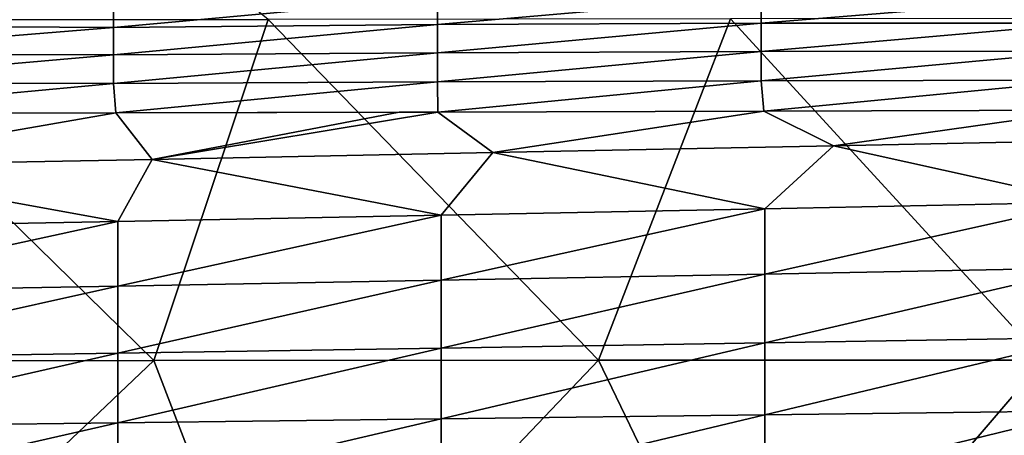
# Model space of a CAD drawing. Header units: metres. Extents: x -104 to 104, y -68 to 90.
# Tile 48 of 256: x -76.27 to -60.04, y 54.57 to 61.43. Entities that reach past the tile are written whole.
import ezdxf

# ---------------------------------------------------------------- set-up
doc = ezdxf.new("R2010")
doc.units = ezdxf.units.M
doc.layers.add('solid_FIT-BATH-153_SW0002', color=7, linetype='CONTINUOUS')

msp = doc.modelspace()

# ---------------------------------------------------------------- linework, layer by layer
at = {"layer": 'solid_FIT-BATH-153_SW0002'}
for points in [[(-79.178482, 67.09771, 16.315725), (-79.796638, 61.421616, 16.370804), (-72.176895, 61.430477, 16.322298)], [(-80.064629, 61.327858, -20.006439), (-80.064629, 61.777954, -19.913054), (-74.726631, 61.737602, -20.223354)], [(-80.064629, 61.327858, -20.006439), (-74.726631, 61.737602, -20.223354), (-74.726631, 61.299198, -20.307093)], [(-74.726631, 61.299198, -20.307093), (-69.388634, 61.791573, -20.496977), (-69.388634, 61.345142, -20.577549)], [(-74.726631, 61.299198, -20.307093), (-74.726631, 61.737602, -20.223354), (-69.388634, 61.791573, -20.496977)], [(-64.050636, 61.815243, -20.759485), (-69.388634, 61.345142, -20.577549), (-69.388634, 61.791573, -20.496977)], [(-64.050636, 61.815243, -20.759485), (-64.050636, 61.368286, -20.834446), (-69.388634, 61.345142, -20.577549)], [(-58.712639, 61.806145, -21.009192), (-64.050636, 61.368286, -20.834446), (-64.050636, 61.815243, -20.759485)], [(-58.712639, 61.366081, -21.076529), (-64.050636, 61.368286, -20.834446), (-58.712639, 61.806145, -21.009192)], [(-79.796638, 61.421616, 16.370804), (-81.396019, 55.800949, 16.428228), (-74.062752, 55.804558, 16.369987)], [(-72.176895, 61.430477, 16.322298), (-79.796638, 61.421616, 16.370804), (-74.062752, 55.804558, 16.369987)], [(-72.176895, 61.430477, 16.322298), (-74.062752, 55.804558, 16.369987), (-66.729485, 55.807522, 16.322208)], [(-64.557152, 61.437649, 16.283026), (-72.176895, 61.430477, 16.322298), (-66.729485, 55.807522, 16.322208)], [(-64.050636, 61.368286, -20.834446), (-69.388634, 60.881016, -20.647303), (-69.388634, 61.345142, -20.577549)], [(-64.050636, 61.368286, -20.834446), (-64.050636, 60.902958, -20.899014), (-69.388634, 60.881016, -20.647303)], [(-64.557152, 61.437649, 16.283026), (-66.729485, 55.807522, 16.322208), (-59.396221, 55.809898, 16.283857)], [(-56.937408, 61.443314, 16.25201), (-64.557152, 61.437649, 16.283026), (-59.396221, 55.809898, 16.283857)], [(-58.712639, 61.366081, -21.076529), (-64.050636, 60.902958, -20.899014), (-64.050636, 61.368286, -20.834446)], [(-58.712639, 60.907654, -21.134348), (-64.050636, 60.902958, -20.899014), (-58.712639, 61.366081, -21.076529)], [(-80.064629, 60.860779, -20.087877), (-80.064629, 61.327858, -20.006439), (-74.726631, 61.299198, -20.307093)], [(-80.064629, 60.860779, -20.087877), (-74.726631, 61.299198, -20.307093), (-74.726631, 60.844383, -20.380075)], [(-74.726631, 60.844383, -20.380075), (-69.388634, 61.345142, -20.577549), (-69.388634, 60.881016, -20.647303)], [(-74.726631, 60.844383, -20.380075), (-74.726631, 61.299198, -20.307093), (-69.388634, 61.345142, -20.577549)], [(-74.726631, 60.373562, -20.443094), (-69.388634, 60.881016, -20.647303), (-69.388634, 60.39949, -20.707077)], [(-74.726631, 60.373562, -20.443094), (-74.726631, 60.844383, -20.380075), (-69.388634, 60.881016, -20.647303)], [(-64.050636, 60.902958, -20.899014), (-69.388634, 60.39949, -20.707077), (-69.388634, 60.881016, -20.647303)], [(-64.050636, 60.902958, -20.899014), (-64.050636, 60.419422, -20.954035), (-69.388634, 60.39949, -20.707077)], [(-58.712639, 60.907654, -21.134348), (-64.050636, 60.419422, -20.954035), (-64.050636, 60.902958, -20.899014)], [(-58.712639, 60.430897, -21.183451), (-64.050636, 60.419422, -20.954035), (-58.712639, 60.907654, -21.134348)], [(-80.064629, 60.377277, -20.158234), (-80.064629, 60.860779, -20.087877), (-74.726631, 60.844383, -20.380075)], [(-80.064629, 60.377277, -20.158234), (-74.726631, 60.844383, -20.380075), (-74.726631, 60.373562, -20.443094)], [(-80.02536, 59.877789, -20.220505), (-80.064629, 60.377277, -20.158234), (-74.726631, 60.373562, -20.443094)], [(-74.689537, 59.887047, -20.498829), (-74.726631, 60.373562, -20.443094), (-69.388634, 60.39949, -20.707077)], [(-74.689537, 59.887047, -20.498829), (-69.388634, 60.39949, -20.707077), (-69.381615, 59.900856, -20.758049)], [(-64.050636, 60.419422, -20.954035), (-69.381615, 59.900856, -20.758049), (-69.388634, 60.39949, -20.707077)], [(-64.050636, 60.419422, -20.954035), (-64.008842, 59.917789, -21.002201), (-69.381615, 59.900856, -20.758049)], [(-58.712639, 60.430897, -21.183451), (-64.008842, 59.917789, -21.002201), (-64.050636, 60.419422, -20.954035)], [(-58.680492, 59.935791, -21.225939), (-64.008842, 59.917789, -21.002201), (-58.712639, 60.430897, -21.183451)], [(-80.02536, 59.877789, -20.220505), (-74.726631, 60.373562, -20.443094), (-74.689537, 59.887047, -20.498829)], [(-70.019386, 59.89901, -20.727844), (-74.689537, 59.887047, -20.498829), (-69.381615, 59.900856, -20.758049)], [(-74.091461, 59.12196, -20.594099), (-74.689537, 59.887047, -20.498829), (-70.019386, 59.89901, -20.727844)], [(-74.091461, 59.12196, -20.594099), (-70.019386, 59.89901, -20.727844), (-69.381615, 59.900856, -20.758049)], [(-68.475845, 59.233208, -20.852945), (-74.091461, 59.12196, -20.594099), (-69.381615, 59.900856, -20.758049)], [(-68.475845, 59.233208, -20.852945), (-69.381615, 59.900856, -20.758049), (-64.008842, 59.917789, -21.002201)], [(-62.860226, 59.347134, -21.093031), (-68.475845, 59.233208, -20.852945), (-64.008842, 59.917789, -21.002201)], [(-62.860226, 59.347134, -21.093031), (-64.008842, 59.917789, -21.002201), (-58.680492, 59.935791, -21.225939)], [(-57.244606, 59.461781, -21.314079), (-62.860226, 59.347134, -21.093031), (-58.680492, 59.935791, -21.225939)], [(-79.707085, 59.015347, -20.316772), (-80.02536, 59.877789, -20.220505), (-74.689537, 59.887047, -20.498829)], [(-74.091461, 59.12196, -20.594099), (-79.707085, 59.015347, -20.316772), (-74.689537, 59.887047, -20.498829)], [(-58.659359, 58.414196, -21.308098), (-62.860226, 59.347134, -21.093031), (-57.244606, 59.461781, -21.314079)], [(-63.992027, 58.306892, -21.098005), (-68.475845, 59.233208, -20.852945), (-62.860226, 59.347134, -21.093031)], [(-58.659359, 58.414196, -21.308098), (-63.992027, 58.306892, -21.098005), (-62.860226, 59.347134, -21.093031)], [(-74.657364, 58.096912, -20.626537), (-79.707085, 59.015347, -20.316772), (-74.091461, 59.12196, -20.594099)], [(-69.324692, 58.200581, -20.87076), (-74.657364, 58.096912, -20.626537), (-74.091461, 59.12196, -20.594099)], [(-69.324692, 58.200581, -20.87076), (-74.091461, 59.12196, -20.594099), (-68.475845, 59.233208, -20.852945)], [(-63.992027, 58.306892, -21.098005), (-69.324692, 58.200581, -20.87076), (-68.475845, 59.233208, -20.852945)], [(-74.657364, 58.096912, -20.626537), (-79.990036, 57.99754, -20.365517), (-79.707085, 59.015347, -20.316772)], [(-69.324692, 57.129887, -20.90695), (-69.324692, 58.200581, -20.87076), (-63.992027, 58.306892, -21.098005)], [(-63.992027, 57.229771, -21.131449), (-69.324692, 57.129887, -20.90695), (-63.992027, 58.306892, -21.098005)], [(-63.992027, 57.229771, -21.131449), (-63.992027, 58.306892, -21.098005), (-58.659359, 58.414196, -21.308098)], [(-58.659359, 57.330585, -21.338766), (-63.992027, 57.229771, -21.131449), (-58.659359, 58.414196, -21.308098)], [(-74.657364, 57.032482, -20.665407), (-74.657364, 58.096912, -20.626537), (-69.324692, 58.200581, -20.87076)], [(-69.324692, 57.129887, -20.90695), (-74.657364, 57.032482, -20.665407), (-69.324692, 58.200581, -20.87076)], [(-79.990036, 56.939117, -20.406956), (-79.990036, 57.99754, -20.365517), (-74.657364, 58.096912, -20.626537)], [(-74.657364, 57.032482, -20.665407), (-79.990036, 56.939117, -20.406956), (-74.657364, 58.096912, -20.626537)], [(-63.992027, 56.095375, -21.151064), (-63.992027, 57.229771, -21.131449), (-58.659359, 57.330585, -21.338766)], [(-58.659359, 56.183647, -21.356638), (-63.992027, 56.095375, -21.151064), (-58.659359, 57.330585, -21.338766)], [(-74.657364, 55.922634, -20.688435), (-74.657364, 57.032482, -20.665407), (-69.324692, 57.129887, -20.90695)], [(-69.324692, 56.007919, -20.928293), (-74.657364, 55.922634, -20.688435), (-69.324692, 57.129887, -20.90695)], [(-69.324692, 56.007919, -20.928293), (-69.324692, 57.129887, -20.90695), (-63.992027, 57.229771, -21.131449)], [(-63.992027, 56.095375, -21.151064), (-69.324692, 56.007919, -20.928293), (-63.992027, 57.229771, -21.131449)], [(-79.990036, 55.840885, -20.431599), (-79.990036, 56.939117, -20.406956), (-74.657364, 57.032482, -20.665407)], [(-74.657364, 55.922634, -20.688435), (-79.990036, 55.840885, -20.431599), (-74.657364, 57.032482, -20.665407)], [(-63.992027, 54.908039, -21.160549), (-63.992027, 56.095375, -21.151064), (-58.659359, 56.183647, -21.356638)], [(-58.659359, 54.97628, -21.365175), (-63.992027, 54.908039, -21.160549), (-58.659359, 56.183647, -21.356638)], [(-74.657364, 54.77449, -20.699778), (-74.657364, 55.922634, -20.688435), (-69.324692, 56.007919, -20.928293)], [(-69.324692, 54.840424, -20.938719), (-74.657364, 54.77449, -20.699778), (-69.324692, 56.007919, -20.928293)], [(-69.324692, 54.840424, -20.938719), (-69.324692, 56.007919, -20.928293), (-63.992027, 56.095375, -21.151064)], [(-63.992027, 54.908039, -21.160549), (-69.324692, 54.840424, -20.938719), (-63.992027, 56.095375, -21.151064)], [(-79.990036, 54.711288, -20.443821), (-79.990036, 55.840885, -20.431599), (-74.657364, 55.922634, -20.688435)], [(-74.657364, 54.77449, -20.699778), (-79.990036, 54.711288, -20.443821), (-74.657364, 55.922634, -20.688435)], [(-74.062752, 55.804558, 16.369987), (-81.396019, 55.800949, 16.428228), (-79.822777, 50.323502, 16.448248)], [(-74.062752, 55.804558, 16.369987), (-79.822777, 50.323502, 16.448248), (-71.957344, 50.323025, 16.380323)], [(-66.729485, 55.807522, 16.322208), (-74.062752, 55.804558, 16.369987), (-71.957344, 50.323025, 16.380323)], [(-66.729485, 55.807522, 16.322208), (-71.957344, 50.323025, 16.380323), (-64.091919, 50.322639, 16.325737)], [(-59.396221, 55.809898, 16.283857), (-66.729485, 55.807522, 16.322208), (-64.091919, 50.322639, 16.325737)], [(-59.396221, 55.809898, 16.283857), (-64.091919, 50.322639, 16.325737), (-56.22649, 50.322338, 16.28303)], [(-69.324692, 53.63324, -20.942122), (-69.324692, 54.840424, -20.938719), (-63.992027, 54.908039, -21.160549)], [(-63.992027, 53.672161, -21.163561), (-69.324692, 53.63324, -20.942122), (-63.992027, 54.908039, -21.160549)], [(-63.992027, 53.672161, -21.163561), (-63.992027, 54.908039, -21.160549), (-58.659359, 54.97628, -21.365175)], [(-58.659359, 53.711449, -21.367794), (-63.992027, 53.672161, -21.163561), (-58.659359, 54.97628, -21.365175)], [(-79.990036, 53.558903, -20.447968), (-79.990036, 54.711288, -20.443821), (-74.657364, 54.77449, -20.699778)], [(-74.657364, 53.595284, -20.70356), (-79.990036, 53.558903, -20.447968), (-74.657364, 54.77449, -20.699778)], [(-74.657364, 53.595284, -20.70356), (-74.657364, 54.77449, -20.699778), (-69.324692, 54.840424, -20.938719)], [(-69.324692, 53.63324, -20.942122), (-74.657364, 53.595284, -20.70356), (-69.324692, 54.840424, -20.938719)]]:
    msp.add_3dface(points, dxfattribs=at)

doc.saveas('drawing.dxf')
